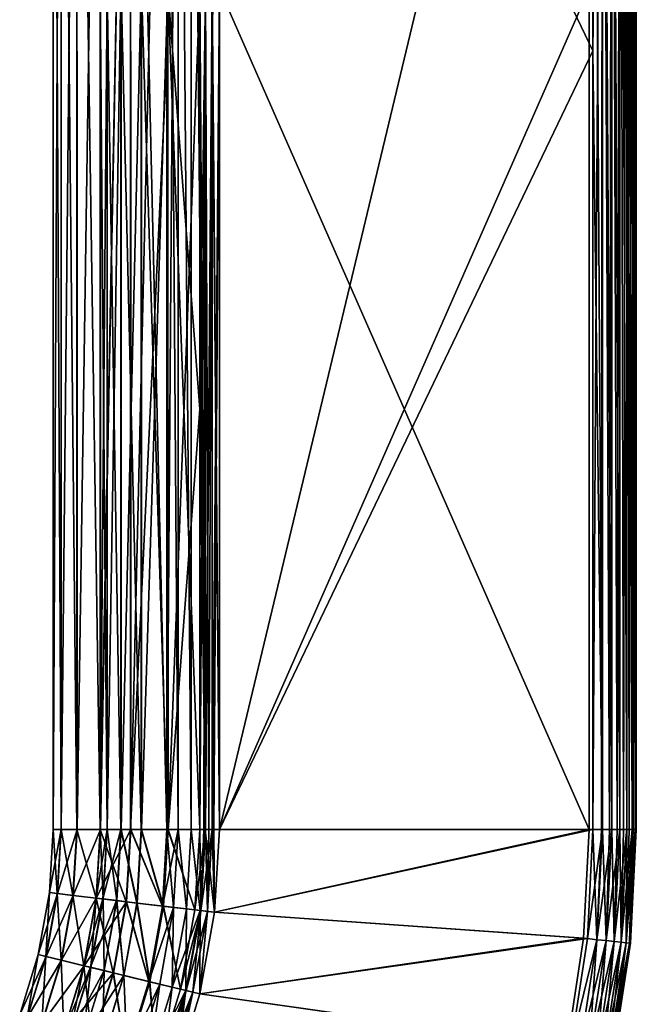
# Model space of a CAD drawing. Header units: metres. Extents: x -241 to 22, y -221 to 108.
# Tile 253 of 256: x -20 to 13, y -144 to -92. Entities that reach past the tile are written whole.
import ezdxf

# ---------------------------------------------------------------- set-up
doc = ezdxf.new("R2010")
doc.units = ezdxf.units.M
doc.layers.add('solid_DOMO_E_SIDE_LEVER_PUL_SW0001_01', color=7, linetype='CONTINUOUS')

msp = doc.modelspace()

# ---------------------------------------------------------------- linework, layer by layer
at = {"layer": 'solid_DOMO_E_SIDE_LEVER_PUL_SW0001_01'}
for points in [[(-17.949373, -134.591263, -1.445352), (-17.948507, -52, 1.457091), (-17.948437, -52, -1.457282)], [(-17.947533, -134.591263, 1.47131), (-17.948507, -52, 1.457091), (-17.949373, -134.591263, -1.445352)], [(-17.949373, -134.591263, -1.445352), (-17.948437, -52, -1.457282), (-17.526979, -134.591263, -4.331272)], [(-17.947533, -134.591263, 1.47131), (-17.525219, -52, 4.339949), (-17.948507, -52, 1.457091)], [(-17.526979, -134.591263, -4.331272), (-17.948437, -52, -1.457282), (-17.525005, -52, -4.340119)], [(-17.521496, -134.591263, 4.356703), (-17.525219, -52, 4.339949), (-17.947533, -134.591263, 1.47131)], [(-17.526979, -134.591263, -4.331272), (-17.525005, -52, -4.340119), (-16.689335, -134.591263, -7.12507)], [(-17.521496, -134.591263, 4.356703), (-16.687757, -52, 7.129907), (-17.525219, -52, 4.339949)], [(-16.689335, -134.591263, -7.12507), (-17.525005, -52, -4.340119), (-16.687408, -52, -7.130036)], [(-16.680326, -134.591263, 7.149436), (-16.687757, -52, 7.129907), (-17.521496, -134.591263, 4.356703)], [(-16.689335, -134.591263, -7.12507), (-16.687408, -52, -7.130036), (-15.454251, -134.591263, -9.767326)], [(-16.680326, -134.591263, 7.149436), (-15.45331, -52, 9.76963), (-16.687757, -52, 7.129907)], [(-15.454251, -134.591263, -9.767326), (-16.687408, -52, -7.130036), (-15.452832, -52, -9.769699)], [(-15.441907, -134.591263, 9.790135), (-15.45331, -52, 9.76963), (-16.680326, -134.591263, 7.149436)], [(-15.454251, -134.591263, -9.767326), (-15.452832, -52, -9.769699), (-13.847917, -52, -12.201917)], [(-15.454251, -134.591263, -9.767326), (-13.847917, -52, -12.201917), (-13.847996, -134.591309, -12.201854)], [(-15.441907, -134.591263, 9.790135), (-13.848308, -52, 12.202149), (-15.45331, -52, 9.76963)], [(-15.441907, -134.591263, 9.790135), (-13.832582, -134.591309, 12.222629), (-13.848308, -52, 12.202149)], [(-11.907576, -134.590561, 14.374902), (-11.907576, -52, 14.374902), (-13.848308, -52, 12.202149)], [(-13.832582, -134.591309, 12.222629), (-11.907576, -134.590561, 14.374902), (-13.848308, -52, 12.202149)], [(-13.847996, -134.591309, -12.201854), (-13.847917, -52, -12.201917), (-11.904026, -52, -14.377886)], [(-13.847996, -134.591309, -12.201854), (-11.904026, -52, -14.377886), (-11.907112, -93.29528, -14.374566)], [(-11.308458, -134.591354, 14.852405), (-11.307354, -52, 14.853088), (-11.907576, -52, 14.374902)], [(-11.308458, -134.591354, 14.852405), (-11.907576, -52, 14.374902), (-11.907576, -134.590561, 14.374902)], [(-11.30731, -52, -14.853077), (-11.907265, -134.590561, -14.375202), (-11.907112, -93.29528, -14.374566)], [(-11.308393, -134.5905, -14.852448), (-11.907265, -134.590561, -14.375202), (-11.30731, -52, -14.853077)], [(-11.907112, -93.29528, -14.374566), (-11.904026, -52, -14.377886), (-11.30731, -52, -14.853077)], [(-10.626465, -134.590424, 15.208073), (-11.307354, -52, 14.853088), (-11.308458, -134.591354, 14.852405)], [(-10.62711, -134.590424, -15.207812), (-11.308393, -134.5905, -14.852448), (-11.30731, -52, -14.853077)], [(-10.626465, -134.590424, 15.208073), (-10.626446, -52, 15.208024), (-11.307354, -52, 14.853088)], [(-10.62711, -134.590424, -15.207812), (-11.30731, -52, -14.853077), (-10.626245, -52, -15.208105)], [(-9.89044, -134.590347, -15.426353), (-10.62711, -134.590424, -15.207812), (-10.626245, -52, -15.208105)], [(-9.890469, -134.590347, 15.426347), (-10.626446, -52, 15.208024), (-10.626465, -134.590424, 15.208073)], [(-9.890469, -134.590347, 15.426347), (-9.890274, -52, 15.426354), (-10.626446, -52, 15.208024)], [(-9.89044, -134.590347, -15.426353), (-10.626245, -52, -15.208105), (-9.890168, -52, -15.426375)], [(-9.890469, -134.590347, 15.426347), (-9.1264, -134.590271, 15.5), (-9.890274, -52, 15.426354)], [(-9.89044, -134.590347, -15.426353), (-9.890168, -52, -15.426375), (-9.1264, -52, -15.5)], [(-9.89044, -134.590347, -15.426353), (-9.1264, -52, -15.5), (-9.1264, -134.590271, -15.5)], [(-9.1264, -134.590271, 15.5), (-9.1264, -52, 15.5), (-9.890274, -52, 15.426354)], [(-9.1264, -134.590271, 15.5), (10.7, -52, 15.5), (-9.1264, -52, 15.5)], [(10.699997, -93.295624, -15.5), (-9.1264, -52, -15.5), (10.7, -52, -15.5)], [(10.699997, -93.295624, -15.5), (-9.1264, -134.590271, -15.5), (-9.1264, -52, -15.5)], [(-9.1264, -134.590271, 15.5), (10.699997, -93.295624, 15.5), (10.7, -52, 15.5)], [(10.699997, -93.295624, -15.5), (10.7, -52, -15.5), (11.211546, -52, -15.442372)], [(10.699997, -93.295624, -15.5), (11.211546, -52, -15.442372), (10.700054, -134.591248, -15.5)], [(11.209281, -134.591248, 15.442907), (10.7, -52, 15.5), (10.699997, -93.295624, 15.5)], [(11.209281, -134.591248, 15.442907), (11.211546, -52, 15.442372), (10.7, -52, 15.5)], [(11.148705, -134.591248, -15.455807), (10.700054, -134.591248, -15.5), (11.211546, -52, -15.442372)], [(11.209318, -134.591248, -15.442899), (11.148705, -134.591248, -15.455807), (11.211546, -52, -15.442372)], [(11.696105, -134.591248, 15.273108), (11.211546, -52, 15.442372), (11.209281, -134.591248, 15.442907)], [(11.580168, -134.591248, -15.324924), (11.209318, -134.591248, -15.442899), (11.211546, -52, -15.442372)], [(11.580168, -134.591248, -15.324924), (11.211546, -52, -15.442372), (11.69768, -52, -15.272291)], [(11.696105, -134.591248, 15.273108), (11.69768, -52, 15.272291), (11.211546, -52, 15.442372)], [(11.696136, -134.591248, -15.273092), (11.580168, -134.591248, -15.324924), (11.69768, -52, -15.272291)], [(12.132874, -134.591248, 14.99913), (11.69768, -52, 15.272291), (11.696105, -134.591248, 15.273108)], [(11.97781, -134.591248, -15.112381), (11.696136, -134.591248, -15.273092), (11.69768, -52, -15.272291)], [(11.97781, -134.591248, -15.112381), (11.69768, -52, -15.272291), (12.133899, -52, -14.998216)], [(12.132874, -134.591248, 14.99913), (12.133899, -52, 14.998216), (11.69768, -52, 15.272291)], [(12.132896, -134.591248, -14.999113), (11.97781, -134.591248, -15.112381), (12.133899, -52, -14.998216)], [(12.497638, -134.591248, 14.634747), (12.133899, -52, 14.998216), (12.132874, -134.591248, 14.99913)], [(12.326345, -134.591248, -14.826345), (12.132896, -134.591248, -14.999113), (12.133899, -52, -14.998216)], [(12.326345, -134.591248, -14.826345), (12.133899, -52, -14.998216), (12.498216, -52, -14.633899)], [(12.497638, -134.591248, 14.634747), (12.498216, -52, 14.633899), (12.133899, -52, 14.998216)], [(12.497651, -134.591248, -14.63473), (12.326345, -134.591248, -14.826345), (12.498216, -52, -14.633899)], [(12.772066, -134.591248, 14.198269), (12.498216, -52, 14.633899), (12.497638, -134.591248, 14.634747)], [(12.612395, -134.591248, -14.477788), (12.497651, -134.591248, -14.63473), (12.498216, -52, -14.633899)], [(12.612395, -134.591248, -14.477788), (12.498216, -52, -14.633899), (12.772291, -52, -14.19768)], [(12.772066, -134.591248, 14.198269), (12.772291, -52, 14.19768), (12.498216, -52, 14.633899)], [(12.772073, -134.591248, -14.198255), (12.612395, -134.591248, -14.477788), (12.772291, -52, -14.19768)], [(12.772066, -134.591248, 14.198269), (12.942372, -134.591248, 13.711631), (12.772291, -52, 14.19768)], [(12.824944, -134.591248, -14.08012), (12.772073, -134.591248, -14.198255), (12.772291, -52, -14.19768)], [(12.824944, -134.591248, -14.08012), (12.772291, -52, -14.19768), (12.942372, -52, -13.711546)], [(12.942372, -134.591248, 13.711631), (12.942372, -52, 13.711546), (12.772291, -52, 14.19768)], [(12.942375, -134.591248, -13.711619), (12.824944, -134.591248, -14.08012), (12.942372, -52, -13.711546)], [(12.942375, -134.591248, -13.711619), (12.942372, -52, -13.711546), (13, -52, -13.2)], [(13, -134.591248, 13.2), (13, -52, 13.2), (12.942372, -52, 13.711546)], [(12.942372, -134.591248, 13.711631), (13, -134.591248, 13.2), (12.942372, -52, 13.711546)], [(12.95582, -134.591248, -13.648639), (12.942375, -134.591248, -13.711619), (13, -52, -13.2)], [(13, -134.591248, -13.2), (12.95582, -134.591248, -13.648639), (13, -52, -13.2)], [(13, -134.591248, 13.2), (13, -52, -13.2), (13, -52, 13.2)], [(13, -134.591248, 13.2), (13, -134.591248, -13.2), (13, -52, -13.2)], [(-15.455922, -134.591034, -1.26452), (-15.454553, -90, -1.282425), (-15.455586, -90, 1.269074)], [(-15.455922, -134.591034, -1.26452), (-15.086346, -134.591003, -3.789695), (-15.454553, -90, -1.282425)], [(-15.454296, -134.591034, 1.287549), (-15.455922, -134.591034, -1.26452), (-15.455586, -90, 1.269074)], [(-15.454296, -134.591034, 1.287549), (-15.455586, -90, 1.269074), (-15.085795, -90, 3.792925)], [(-15.086346, -134.591003, -3.789695), (-15.082719, -90, -3.805972), (-15.454553, -90, -1.282425)], [(-15.081504, -134.591003, 3.812239), (-15.454296, -134.591034, 1.287549), (-15.085795, -90, 3.792925)], [(-15.086346, -134.591003, -3.789695), (-14.353423, -134.590958, -6.234273), (-15.082719, -90, -3.805972)], [(-15.081504, -134.591003, 3.812239), (-15.085795, -90, 3.792925), (-14.353283, -90, 6.235355)], [(-14.353423, -134.590958, -6.234273), (-14.348223, -90, -6.247835), (-15.082719, -90, -3.805972)], [(-14.345475, -134.590958, 6.255861), (-15.081504, -134.591003, 3.812239), (-14.353283, -90, 6.235355)], [(-14.353423, -134.590958, -6.234273), (-13.272736, -134.590897, -8.546267), (-14.348223, -90, -6.247835)], [(-14.345475, -134.590958, 6.255861), (-14.353283, -90, 6.235355), (-13.273098, -90, 8.546263)], [(-13.272736, -134.590897, -8.546267), (-13.266095, -90, -8.557939), (-14.348223, -90, -6.247835)], [(-13.261864, -134.590897, 8.566447), (-14.345475, -134.590958, 6.255861), (-13.273098, -90, 8.546263)], [(-13.261864, -134.590897, 8.566447), (-13.273098, -90, 8.546263), (-11.868324, -90, 10.675837)], [(-13.272736, -134.590897, -8.546267), (-11.867257, -134.59082, -10.67651), (-13.266095, -90, -8.557939)], [(-11.867257, -134.59082, -10.67651), (-11.85941, -90, -10.686455), (-13.266095, -90, -8.557939)], [(-11.853712, -134.59082, 10.694861), (-13.261864, -134.590897, 8.566447), (-11.868324, -90, 10.675837)], [(-11.853712, -134.59082, 10.694861), (-11.868324, -90, 10.675837), (-10.169341, -90, 12.578088)], [(-11.867257, -134.59082, -10.67651), (-10.168832, -134.590454, -12.577796), (-11.85941, -90, -10.686455)], [(-10.169314, -112.295219, -12.578115), (-10.166968, -90, -12.579857), (-11.85941, -90, -10.686455)], [(-10.168832, -134.590454, -12.577796), (-10.169314, -112.295219, -12.578115), (-11.85941, -90, -10.686455)], [(-10.169341, -112.295219, 12.578088), (-11.853712, -134.59082, 10.694861), (-10.169341, -90, 12.578088)], [(-10.169341, -112.295219, 12.578088), (-10.169341, -90, 12.578088), (-9.862033, -90, 12.807188)], [(-10.169341, -112.295219, 12.578088), (-9.862033, -90, 12.807188), (-10.169341, -134.590454, 12.578088)], [(-9.944192, -134.590393, 12.757464), (-10.169341, -134.590454, 12.578088), (-9.862033, -90, 12.807188)], [(-9.862297, -134.590378, -12.807079), (-10.166968, -90, -12.579857), (-10.169314, -112.295219, -12.578115)], [(-9.862297, -134.590378, -12.807079), (-9.865858, -90, -12.804951), (-10.166968, -90, -12.579857)], [(-9.862349, -134.590393, 12.80705), (-9.944192, -134.590393, 12.757464), (-9.862033, -90, 12.807188)], [(-9.862297, -134.590378, -12.807079), (-9.508627, -90, -12.95039), (-9.865858, -90, -12.804951)], [(-9.688924, -134.590363, 12.890528), (-9.862349, -134.590393, 12.80705), (-9.862033, -90, 12.807188)], [(-9.862297, -134.590378, -12.807079), (-9.50639, -134.590347, -12.951072), (-9.508627, -90, -12.95039)], [(-9.688924, -134.590363, 12.890528), (-9.862033, -90, 12.807188), (-9.506561, -90, 12.950991)], [(-9.506417, -134.590317, 12.951064), (-9.688924, -134.590363, 12.890528), (-9.506561, -90, 12.950991)], [(-9.508627, -90, -12.95039), (-9.1264, -134.590271, -13), (-9.1264, -90, -13)], [(-9.50639, -134.590347, -12.951072), (-9.1264, -134.590271, -13), (-9.508627, -90, -12.95039)], [(-9.506417, -134.590317, 12.951064), (-9.506561, -90, 12.950991), (-9.1264, -90, 13)], [(-9.41293, -134.590317, 12.97238), (-9.506417, -134.590317, 12.951064), (-9.1264, -90, 13)], [(-9.1264, -134.590271, 13), (-9.41293, -134.590317, 12.97238), (-9.1264, -90, 13)], [(10.5, -90, -13), (-9.1264, -90, -13), (-9.1264, -134.590271, -13)], [(10.5, -134.591415, -13), (10.5, -90, -13), (-9.1264, -134.590271, -13)], [(10.5, -134.591415, 13), (-9.1264, -90, 13), (10.5, -90, 13)], [(10.5, -134.591415, 13), (-9.1264, -134.590271, 13), (-9.1264, -90, 13)], [(10.5, -90, 13), (10.5, -90, -13), (10.5, -134.591415, -13)], [(10.5, -134.591263), (10.5, -90, 13), (10.5, -134.591415, -13)], [(10.5, -134.591263), (10.5, -134.591415, 13), (10.5, -90, 13)], [(-13.847996, -134.591309, -12.201854), (-11.907112, -93.29528, -14.374566), (-11.907265, -134.590561, -14.375202)], [(-9.1264, -134.590271, 15.5), (10.700056, -134.591248, 15.5), (10.699997, -93.295624, 15.5)], [(10.699997, -93.295624, -15.5), (10.700054, -134.591248, -15.5), (-9.1264, -134.590271, -15.5)], [(11.209281, -134.591248, 15.442907), (10.699997, -93.295624, 15.5), (10.700056, -134.591248, 15.5)], [(-10.169341, -112.295219, 12.578088), (-10.169341, -134.590454, 12.578088), (-11.853712, -134.59082, 10.694861)], [(-10.169314, -112.295219, -12.578115), (-10.168832, -134.590454, -12.577796), (-9.862297, -134.590378, -12.807079)], [(-18.148636, -137.928772, -1.445353), (-17.949373, -134.591263, -1.445352), (-17.729242, -137.979019, -4.331274)], [(-17.947533, -134.591263, 1.47131), (-17.949373, -134.591263, -1.445352), (-18.148636, -137.928772, -1.445353)], [(-18.146809, -137.928986, 1.471315), (-17.947533, -134.591263, 1.47131), (-18.148636, -137.928772, -1.445353)], [(-17.521496, -134.591263, 4.356703), (-17.947533, -134.591263, 1.47131), (-18.146809, -137.928986, 1.471315)], [(-17.723799, -137.979675, 4.356701), (-17.521496, -134.591263, 4.356703), (-18.146809, -137.928986, 1.471315)], [(-17.949373, -134.591263, -1.445352), (-17.526979, -134.591263, -4.331272), (-17.729242, -137.979019, -4.331274)], [(-17.729242, -137.979019, -4.331274), (-17.526979, -134.591263, -4.331272), (-16.897547, -138.07869, -7.125071)], [(-16.680326, -134.591263, 7.149436), (-17.521496, -134.591263, 4.356703), (-17.723799, -137.979675, 4.356701)], [(-16.888601, -138.079758, 7.149439), (-16.680326, -134.591263, 7.149436), (-17.723799, -137.979675, 4.356701)], [(-17.526979, -134.591263, -4.331272), (-16.689335, -134.591263, -7.12507), (-16.897547, -138.07869, -7.125071)], [(-16.897547, -138.07869, -7.125071), (-16.689335, -134.591263, -7.12507), (-15.671237, -138.225647, -9.767328)], [(-15.441907, -134.591263, 9.790135), (-16.680326, -134.591263, 7.149436), (-16.888601, -138.079758, 7.149439)], [(-15.658981, -138.227112, 9.790135), (-15.441907, -134.591263, 9.790135), (-16.888601, -138.079758, 7.149439)], [(-16.689335, -134.591263, -7.12507), (-15.454251, -134.591263, -9.767326), (-15.671237, -138.225647, -9.767328)], [(-15.673459, -138.225159, -1.264563), (-15.086346, -134.591003, -3.789695), (-15.455922, -134.591034, -1.26452)], [(-15.673459, -138.225159, -1.264563), (-15.30644, -138.269119, -3.789812), (-15.086346, -134.591003, -3.789695)], [(-15.671884, -138.225357, 1.287596), (-15.673459, -138.225159, -1.264563), (-15.455922, -134.591034, -1.26452)], [(-15.671884, -138.225357, 1.287596), (-15.455922, -134.591034, -1.26452), (-15.454296, -134.591034, 1.287549)], [(-15.301748, -138.269684, 3.812383), (-15.671884, -138.225357, 1.287596), (-15.454296, -134.591034, 1.287549)], [(-15.671237, -138.225647, -9.767328), (-15.454251, -134.591263, -9.767326), (-14.0764, -138.416794, -12.201853)], [(-15.658981, -138.227112, 9.790135), (-13.832582, -134.591309, 12.222629), (-15.441907, -134.591263, 9.790135)], [(-15.658981, -138.227112, 9.790135), (-14.061093, -138.418625, 12.22263), (-13.832582, -134.591309, 12.222629)], [(-15.301748, -138.269684, 3.812383), (-15.454296, -134.591034, 1.287549), (-15.081504, -134.591003, 3.812239)], [(-15.454251, -134.591263, -9.767326), (-13.847996, -134.591309, -12.201854), (-14.0764, -138.416794, -12.201853)], [(-15.30644, -138.269119, -3.789812), (-14.353423, -134.590958, -6.234273), (-15.086346, -134.591003, -3.789695)], [(-15.30644, -138.269119, -3.789812), (-14.578634, -138.356293, -6.234442), (-14.353423, -134.590958, -6.234273)], [(-14.570925, -138.357224, 6.2561), (-15.301748, -138.269684, 3.812383), (-15.081504, -134.591003, 3.812239)], [(-14.570925, -138.357224, 6.2561), (-15.081504, -134.591003, 3.812239), (-14.345475, -134.590958, 6.255861)], [(-14.578634, -138.356293, -6.234442), (-13.50552, -138.484833, -8.546458), (-14.353423, -134.590958, -6.234273)], [(-13.494957, -138.486099, 8.566772), (-14.570925, -138.357224, 6.2561), (-14.345475, -134.590958, 6.255861)], [(-13.50552, -138.484833, -8.546458), (-13.272736, -134.590897, -8.546267), (-14.353423, -134.590958, -6.234273)], [(-13.494957, -138.486099, 8.566772), (-14.345475, -134.590958, 6.255861), (-13.261864, -134.590897, 8.566447)], [(-14.0764, -138.416794, -12.201853), (-13.847996, -134.591309, -12.201854), (-12.149108, -138.64621, -14.374578)], [(-13.832582, -134.591309, 12.222629), (-14.061093, -138.418625, 12.22263), (-12.149577, -138.646118, 14.374901)], [(-13.847996, -134.591309, -12.201854), (-11.907265, -134.590561, -14.375202), (-12.149108, -138.64621, -14.374578)], [(-13.832582, -134.591309, 12.222629), (-12.149577, -138.646118, 14.374901), (-11.907576, -134.590561, 14.374902)], [(-13.50552, -138.484833, -8.546458), (-12.109921, -138.651993, -10.676688), (-13.272736, -134.590897, -8.546267)], [(-13.494957, -138.486099, 8.566772), (-13.261864, -134.590897, 8.566447), (-12.096729, -138.653564, 10.695251)], [(-12.109921, -138.651993, -10.676688), (-11.867257, -134.59082, -10.67651), (-13.272736, -134.590897, -8.546267)], [(-12.096729, -138.653564, 10.695251), (-13.261864, -134.590897, 8.566447), (-11.853712, -134.59082, 10.694861)], [(-11.308458, -134.591354, 14.852405), (-11.907576, -134.590561, 14.374902), (-12.149577, -138.646118, 14.374901)], [(-11.554905, -138.718994, 14.852406), (-11.308458, -134.591354, 14.852405), (-12.149577, -138.646118, 14.374901)], [(-11.554749, -138.718231, -14.852448), (-12.149108, -138.64621, -14.374578), (-11.907265, -134.590561, -14.375202)], [(-12.109921, -138.651993, -10.676688), (-10.423907, -138.852844, -12.577988), (-11.867257, -134.59082, -10.67651)], [(-12.096729, -138.653564, 10.695251), (-11.853712, -134.59082, 10.694861), (-10.423936, -138.852615, 12.577931)], [(-11.554749, -138.718231, -14.852448), (-11.907265, -134.590561, -14.375202), (-11.308393, -134.5905, -14.852448)], [(-10.423907, -138.852844, -12.577988), (-10.168832, -134.590454, -12.577796), (-11.867257, -134.59082, -10.67651)], [(-10.423936, -138.852615, 12.577931), (-11.853712, -134.59082, 10.694861), (-10.169341, -134.590454, 12.578088)], [(-10.877653, -138.799301, 15.208075), (-11.308458, -134.591354, 14.852405), (-11.554905, -138.718994, 14.852406)], [(-10.878293, -138.799225, -15.207813), (-11.554749, -138.718231, -14.852448), (-11.308393, -134.5905, -14.852448)], [(-10.877653, -138.799301, 15.208075), (-10.626465, -134.590424, 15.208073), (-11.308458, -134.591354, 14.852405)], [(-10.878293, -138.799225, -15.207813), (-11.308393, -134.5905, -14.852448), (-10.62711, -134.590424, -15.207812)], [(-10.878293, -138.799225, -15.207813), (-10.62711, -134.590424, -15.207812), (-10.146851, -138.88681, -15.426353)], [(-10.146875, -138.88681, 15.426348), (-10.626465, -134.590424, 15.208073), (-10.877653, -138.799301, 15.208075)], [(-10.146851, -138.88681, -15.426353), (-10.62711, -134.590424, -15.207812), (-9.89044, -134.590347, -15.426353)], [(-10.146875, -138.88681, 15.426348), (-9.890469, -134.590347, 15.426347), (-10.626465, -134.590424, 15.208073)], [(-10.423936, -138.852615, 12.577931), (-10.169341, -134.590454, 12.578088), (-10.119051, -138.890167, 12.807043)], [(-10.423907, -138.852844, -12.577988), (-9.862297, -134.590378, -12.807079), (-10.168832, -134.590454, -12.577796)], [(-10.423907, -138.852844, -12.577988), (-10.118999, -138.890167, -12.807072), (-9.862297, -134.590378, -12.807079)], [(-10.119051, -138.890167, 12.807043), (-10.169341, -134.590454, 12.578088), (-9.944192, -134.590393, 12.757464)], [(-10.146875, -138.88681, 15.426348), (-9.38725, -138.96846, 15.5), (-9.890469, -134.590347, 15.426347)], [(-10.146851, -138.88681, -15.426353), (-9.89044, -134.590347, -15.426353), (-9.387272, -138.968628, -15.5)], [(-10.119051, -138.890167, 12.807043), (-9.944192, -134.590393, 12.757464), (-9.862349, -134.590393, 12.80705)], [(-10.119051, -138.890167, 12.807043), (-9.862349, -134.590393, 12.80705), (-9.765604, -138.932465, 12.951101)], [(-10.118999, -138.890167, -12.807072), (-9.50639, -134.590347, -12.951072), (-9.862297, -134.590378, -12.807079)], [(-9.765578, -138.932495, -12.951108), (-9.50639, -134.590347, -12.951072), (-10.118999, -138.890167, -12.807072)], [(-9.890469, -134.590347, 15.426347), (-9.38725, -138.96846, 15.5), (-9.1264, -134.590271, 15.5)], [(-9.89044, -134.590347, -15.426353), (-9.1264, -134.590271, -15.5), (-9.387272, -138.968628, -15.5)], [(-9.765604, -138.932465, 12.951101), (-9.862349, -134.590393, 12.80705), (-9.688924, -134.590363, 12.890528)], [(-9.765604, -138.932465, 12.951101), (-9.688924, -134.590363, 12.890528), (-9.506417, -134.590317, 12.951064)], [(-9.765604, -138.932465, 12.951101), (-9.506417, -134.590317, 12.951064), (-9.386864, -138.968674, 13)], [(-9.765578, -138.932495, -12.951108), (-9.386842, -138.968506, -13), (-9.50639, -134.590347, -12.951072)], [(-9.386864, -138.968674, 13), (-9.506417, -134.590317, 12.951064), (-9.41293, -134.590317, 12.97238)], [(-9.50639, -134.590347, -12.951072), (-9.386842, -138.968506, -13), (-9.1264, -134.590271, -13)], [(-9.386864, -138.968674, 13), (-9.41293, -134.590317, 12.97238), (-9.1264, -134.590271, 13)], [(10.700054, -134.591248, -15.5), (-9.387272, -138.968628, -15.5), (-9.1264, -134.590271, -15.5)], [(10.700054, -134.591248, -15.5), (10.404922, -140.367538, -15.5), (-9.387272, -138.968628, -15.5)], [(-9.1264, -134.590271, 15.5), (-9.38725, -138.96846, 15.5), (10.700056, -134.591248, 15.5)], [(-9.38725, -138.96846, 15.5), (10.404886, -140.367889, 15.5), (10.700056, -134.591248, 15.5)], [(-9.386864, -138.968674, 13), (-9.1264, -134.590271, 13), (10.5, -134.591415, 13)], [(-9.386864, -138.968674, 13), (10.5, -134.591415, 13), (10.204963, -140.35672, 13)], [(10.5, -134.591415, -13), (-9.1264, -134.590271, -13), (-9.386842, -138.968506, -13)], [(10.204963, -140.35672, -13), (10.5, -134.591415, -13), (-9.386842, -138.968506, -13)], [(10.204963, -140.35672, -13), (10.5, -134.591415, 13), (10.5, -134.591263)], [(10.5, -134.591263), (10.5, -134.591415, -13), (10.204963, -140.35672, -13)], [(10.5, -134.591415, 13), (10.204963, -140.35672, -13), (10.204963, -140.35672, 13)], [(11.209281, -134.591248, 15.442907), (10.700056, -134.591248, 15.5), (10.404886, -140.367889, 15.5)], [(10.910583, -140.429367, 15.442833), (11.209281, -134.591248, 15.442907), (10.404886, -140.367889, 15.5)], [(10.910625, -140.429367, -15.442823), (10.404922, -140.367538, -15.5), (10.700054, -134.591248, -15.5)], [(10.910625, -140.429367, -15.442823), (10.700054, -134.591248, -15.5), (11.148705, -134.591248, -15.455807)], [(11.696105, -134.591248, 15.273108), (11.209281, -134.591248, 15.442907), (10.910583, -140.429367, 15.442833)], [(11.394864, -140.47905, 15.273046), (11.696105, -134.591248, 15.273108), (10.910583, -140.429367, 15.442833)], [(10.910625, -140.429367, -15.442823), (11.148705, -134.591248, -15.455807), (11.209318, -134.591248, -15.442899)], [(11.394897, -140.47905, -15.273031), (10.910625, -140.429367, -15.442823), (11.209318, -134.591248, -15.442899)], [(11.394897, -140.47905, -15.273031), (11.209318, -134.591248, -15.442899), (11.580168, -134.591248, -15.324924)], [(12.132874, -134.591248, 14.99913), (11.696105, -134.591248, 15.273108), (11.394864, -140.47905, 15.273046)], [(11.829355, -140.523621, 14.999084), (12.132874, -134.591248, 14.99913), (11.394864, -140.47905, 15.273046)], [(11.394897, -140.47905, -15.273031), (11.580168, -134.591248, -15.324924), (11.696136, -134.591248, -15.273092)], [(11.394897, -140.47905, -15.273031), (11.696136, -134.591248, -15.273092), (11.829378, -140.523621, -14.999067)], [(11.829378, -140.523621, -14.999067), (11.696136, -134.591248, -15.273092), (11.97781, -134.591248, -15.112381)], [(12.497638, -134.591248, 14.634747), (12.132874, -134.591248, 14.99913), (11.829355, -140.523621, 14.999084)], [(12.192223, -140.560837, 14.634714), (12.497638, -134.591248, 14.634747), (11.829355, -140.523621, 14.999084)], [(11.829378, -140.523621, -14.999067), (11.97781, -134.591248, -15.112381), (12.132896, -134.591248, -14.999113)], [(11.829378, -140.523621, -14.999067), (12.132896, -134.591248, -14.999113), (12.192233, -140.560867, -14.634698)], [(12.192233, -140.560867, -14.634698), (12.132896, -134.591248, -14.999113), (12.326345, -134.591248, -14.826345)], [(12.772066, -134.591248, 14.198269), (12.497638, -134.591248, 14.634747), (12.192223, -140.560837, 14.634714)], [(12.465232, -140.588852, 14.198245), (12.772066, -134.591248, 14.198269), (12.192223, -140.560837, 14.634714)], [(12.192233, -140.560867, -14.634698), (12.326345, -134.591248, -14.826345), (12.497651, -134.591248, -14.63473)], [(12.192233, -140.560867, -14.634698), (12.497651, -134.591248, -14.63473), (12.465235, -140.588882, -14.198232)], [(12.465232, -140.588852, 14.198245), (12.634665, -140.606232, 13.711609), (12.942372, -134.591248, 13.711631)], [(12.465232, -140.588852, 14.198245), (12.942372, -134.591248, 13.711631), (12.772066, -134.591248, 14.198269)], [(12.465235, -140.588882, -14.198232), (12.497651, -134.591248, -14.63473), (12.612395, -134.591248, -14.477788)], [(12.465235, -140.588882, -14.198232), (12.612395, -134.591248, -14.477788), (12.772073, -134.591248, -14.198255)], [(12.465235, -140.588882, -14.198232), (12.772073, -134.591248, -14.198255), (12.634664, -140.606262, -13.711602)], [(12.634664, -140.606262, -13.711602), (12.772073, -134.591248, -14.198255), (12.824944, -134.591248, -14.08012)], [(12.634664, -140.606262, -13.711602), (12.824944, -134.591248, -14.08012), (12.942375, -134.591248, -13.711619)], [(12.634664, -140.606262, -13.711602), (12.942375, -134.591248, -13.711619), (12.69192, -140.612106, -13.2)], [(12.634665, -140.606232, 13.711609), (12.69192, -140.612106, 13.2), (13, -134.591248, 13.2)], [(12.942372, -134.591248, 13.711631), (12.634665, -140.606232, 13.711609), (13, -134.591248, 13.2)], [(12.69192, -140.612106, -13.2), (12.942375, -134.591248, -13.711619), (12.95582, -134.591248, -13.648639)], [(12.69192, -140.612106, -13.2), (12.95582, -134.591248, -13.648639), (13, -134.591248, -13.2)], [(12.69192, -140.612106, 13.2), (13, -134.591248, -13.2), (13, -134.591248, 13.2)], [(12.69192, -140.612106, -13.2), (13, -134.591248, -13.2), (12.69192, -140.612106, 13.2)], [(-18.743582, -141.218857, -1.445353), (-18.148636, -137.928772, -1.445353), (-18.333147, -141.318665, -4.331274)], [(-18.146809, -137.928986, 1.471315), (-18.148636, -137.928772, -1.445353), (-18.743582, -141.218857, -1.445353)], [(-18.741793, -141.219299, 1.471315), (-18.146809, -137.928986, 1.471315), (-18.743582, -141.218857, -1.445353)], [(-17.723799, -137.979675, 4.356701), (-18.146809, -137.928986, 1.471315), (-18.741793, -141.219299, 1.471315)], [(-18.32782, -141.319962, 4.356701), (-17.723799, -137.979675, 4.356701), (-18.741793, -141.219299, 1.471315)], [(-18.148636, -137.928772, -1.445353), (-17.729242, -137.979019, -4.331274), (-18.333147, -141.318665, -4.331274)], [(-18.333147, -141.318665, -4.331274), (-17.729242, -137.979019, -4.331274), (-17.519218, -141.516571, -7.125071)], [(-16.888601, -138.079758, 7.149439), (-17.723799, -137.979675, 4.356701), (-18.32782, -141.319962, 4.356701)], [(-17.510464, -141.518707, 7.149439), (-16.888601, -138.079758, 7.149439), (-18.32782, -141.319962, 4.356701)], [(-17.729242, -137.979019, -4.331274), (-16.897547, -138.07869, -7.125071), (-17.519218, -141.516571, -7.125071)], [(-17.519218, -141.516571, -7.125071), (-16.897547, -138.07869, -7.125071), (-16.319103, -141.808395, -9.767328)], [(-15.658981, -138.227112, 9.790135), (-16.888601, -138.079758, 7.149439), (-17.510464, -141.518707, 7.149439)], [(-16.30711, -141.81131, 9.790135), (-15.658981, -138.227112, 9.790135), (-17.510464, -141.518707, 7.149439)], [(-16.897547, -138.07869, -7.125071), (-15.671237, -138.225647, -9.767328), (-16.319103, -141.808395, -9.767328)], [(-15.673459, -138.225159, -1.264563), (-16.32126, -141.807663, -1.264563), (-15.30644, -138.269119, -3.789812)], [(-16.319719, -141.808044, 1.287596), (-16.32126, -141.807663, -1.264563), (-15.673459, -138.225159, -1.264563)], [(-16.32126, -141.807663, -1.264563), (-15.962079, -141.894989, -3.789812), (-15.30644, -138.269119, -3.789812)], [(-15.671884, -138.225357, 1.287596), (-16.319719, -141.808044, 1.287596), (-15.673459, -138.225159, -1.264563)], [(-15.957487, -141.896103, 3.812383), (-16.319719, -141.808044, 1.287596), (-15.671884, -138.225357, 1.287596)], [(-16.319103, -141.808395, -9.767328), (-15.671237, -138.225647, -9.767328), (-14.758338, -142.187943, -12.201853)], [(-16.30711, -141.81131, 9.790135), (-14.061093, -138.418625, 12.22263), (-15.658981, -138.227112, 9.790135)], [(-15.30644, -138.269119, -3.789812), (-15.962079, -141.894989, -3.789812), (-14.578634, -138.356293, -6.234442)], [(-15.301748, -138.269684, 3.812383), (-15.957487, -141.896103, 3.812383), (-15.671884, -138.225357, 1.287596)], [(-15.242271, -142.069977, 6.2561), (-15.957487, -141.896103, 3.812383), (-15.301748, -138.269684, 3.812383)], [(-15.671237, -138.225647, -9.767328), (-14.0764, -138.416794, -12.201853), (-14.758338, -142.187943, -12.201853)], [(-14.570925, -138.357224, 6.2561), (-15.242271, -142.069977, 6.2561), (-15.301748, -138.269684, 3.812383)], [(-16.30711, -141.81131, 9.790135), (-14.743358, -142.191574, 12.22263), (-14.061093, -138.418625, 12.22263)], [(-15.962079, -141.894989, -3.789812), (-15.249816, -142.068146, -6.234442), (-14.578634, -138.356293, -6.234442)], [(-14.578634, -138.356293, -6.234442), (-15.249816, -142.068146, -6.234442), (-14.199618, -142.323441, -8.546458)], [(-14.189281, -142.325958, 8.566772), (-15.242271, -142.069977, 6.2561), (-14.570925, -138.357224, 6.2561)], [(-14.758338, -142.187943, -12.201853), (-14.0764, -138.416794, -12.201853), (-12.872166, -142.645645, -14.374592)], [(-14.061093, -138.418625, 12.22263), (-14.743358, -142.191574, 12.22263), (-12.872624, -142.645462, 14.374903)], [(-14.578634, -138.356293, -6.234442), (-14.199618, -142.323441, -8.546458), (-13.50552, -138.484833, -8.546458)], [(-13.494957, -138.486099, 8.566772), (-14.189281, -142.325958, 8.566772), (-14.570925, -138.357224, 6.2561)], [(-13.50552, -138.484833, -8.546458), (-14.199618, -142.323441, -8.546458), (-12.833825, -142.655472, -10.676688)], [(-13.494957, -138.486099, 8.566772), (-12.820914, -142.658615, 10.695251), (-14.189281, -142.325958, 8.566772)], [(-14.0764, -138.416794, -12.201853), (-12.149108, -138.64621, -14.374578), (-12.872166, -142.645645, -14.374592)], [(-14.061093, -138.418625, 12.22263), (-12.872624, -142.645462, 14.374903), (-12.149577, -138.646118, 14.374901)], [(-13.50552, -138.484833, -8.546458), (-12.833825, -142.655472, -10.676688), (-12.109921, -138.651993, -10.676688)], [(-13.494957, -138.486099, 8.566772), (-12.096729, -138.653564, 10.695251), (-12.820914, -142.658615, 10.695251)], [(-11.554905, -138.718994, 14.852406), (-12.149577, -138.646118, 14.374901), (-12.872624, -142.645462, 14.374903)], [(-12.29071, -142.78801, 14.852406), (-11.554905, -138.718994, 14.852406), (-12.872624, -142.645462, 14.374903)], [(-11.554749, -138.718231, -14.852448), (-12.872166, -142.645645, -14.374592), (-12.149108, -138.64621, -14.374578)], [(-11.554749, -138.718231, -14.852448), (-12.290481, -142.787338, -14.852448), (-12.872166, -142.645645, -14.374592)], [(-12.109921, -138.651993, -10.676688), (-12.833825, -142.655472, -10.676688), (-11.18383, -143.056122, -12.577849)], [(-12.820914, -142.658615, 10.695251), (-12.096729, -138.653564, 10.695251), (-11.183832, -143.055862, 12.577788)], [(-11.627843, -142.948395, 15.208075), (-11.554905, -138.718994, 14.852406), (-12.29071, -142.78801, 14.852406)], [(-11.628469, -142.948242, -15.207813), (-12.290481, -142.787338, -14.852448), (-11.554749, -138.718231, -14.852448)], [(-12.109921, -138.651993, -10.676688), (-11.18383, -143.056122, -12.577849), (-10.423907, -138.852844, -12.577988)], [(-12.096729, -138.653564, 10.695251), (-10.423936, -138.852615, 12.577931), (-11.183832, -143.055862, 12.577788)], [(-11.628469, -142.948242, -15.207813), (-11.554749, -138.718231, -14.852448), (-10.878293, -138.799225, -15.207813)], [(-11.628469, -142.948242, -15.207813), (-10.878293, -138.799225, -15.207813), (-10.912644, -143.122238, -15.426353)], [(-11.627843, -142.948395, 15.208075), (-10.877653, -138.799301, 15.208075), (-11.554905, -138.718994, 14.852406)], [(-10.146875, -138.88681, 15.426348), (-10.877653, -138.799301, 15.208075), (-11.627843, -142.948395, 15.208075)], [(-11.183832, -143.055862, 12.577788), (-10.423936, -138.852615, 12.577931), (-10.119051, -138.890167, 12.807043)], [(-10.423907, -138.852844, -12.577988), (-11.18383, -143.056122, -12.577849), (-10.118999, -138.890167, -12.807072)], [(-10.878293, -138.799225, -15.207813), (-10.146851, -138.88681, -15.426353), (-10.912644, -143.122238, -15.426353)], [(-10.912669, -143.122223, 15.426348), (-10.146875, -138.88681, 15.426348), (-11.627843, -142.948395, 15.208075)], [(-11.183832, -143.055862, 12.577788), (-10.119051, -138.890167, 12.807043), (-10.885442, -143.128876, 12.806901)], [(-11.18383, -143.056122, -12.577849), (-10.885389, -143.128876, -12.80693), (-10.118999, -138.890167, -12.807072)], [(-10.912669, -143.122223, 15.426348), (-10.168746, -143.296295, 15.5), (-10.146875, -138.88681, 15.426348)], [(-10.912644, -143.122238, -15.426353), (-10.146851, -138.88681, -15.426353), (-10.168824, -143.296616, -15.5)], [(-10.885442, -143.128876, 12.806901), (-10.119051, -138.890167, 12.807043), (-10.53954, -143.212936, 12.950958)], [(-9.765578, -138.932495, -12.951108), (-10.118999, -138.890167, -12.807072), (-10.885389, -143.128876, -12.80693)], [(-9.765578, -138.932495, -12.951108), (-10.885389, -143.128876, -12.80693), (-10.539515, -143.212952, -12.950965)], [(-10.119051, -138.890167, 12.807043), (-9.765604, -138.932465, 12.951101), (-10.53954, -143.212936, 12.950958)], [(-10.53954, -143.212936, 12.950958), (-9.765604, -138.932465, 12.951101), (-10.168457, -143.296707, 13)], [(-9.765578, -138.932495, -12.951108), (-10.539515, -143.212952, -12.950965), (-10.16838, -143.296387, -13)], [(-10.146851, -138.88681, -15.426353), (-9.387272, -138.968628, -15.5), (-10.168824, -143.296616, -15.5)], [(10.404922, -140.367538, -15.5), (-10.168824, -143.296616, -15.5), (-9.387272, -138.968628, -15.5)], [(-10.146875, -138.88681, 15.426348), (-10.168746, -143.296295, 15.5), (-9.38725, -138.96846, 15.5)], [(-9.38725, -138.96846, 15.5), (-10.168746, -143.296295, 15.5), (10.404886, -140.367889, 15.5)], [(-9.765604, -138.932465, 12.951101), (-9.386864, -138.968674, 13), (-10.168457, -143.296707, 13)], [(-10.168457, -143.296707, 13), (-9.386864, -138.968674, 13), (10.204963, -140.35672, 13)], [(-9.765578, -138.932495, -12.951108), (-10.16838, -143.296387, -13), (-9.386842, -138.968506, -13)], [(10.204963, -140.35672, -13), (-9.386842, -138.968506, -13), (-10.16838, -143.296387, -13)], [(10.404922, -140.367538, -15.5), (9.520182, -146.097595, -15.5), (-10.168824, -143.296616, -15.5)], [(-10.168746, -143.296295, 15.5), (9.520039, -146.098297, 15.5), (10.404886, -140.367889, 15.5)], [(-10.168457, -143.296707, 13), (10.204963, -140.35672, 13), (9.323147, -146.062271, 13)], [(9.323147, -146.062271, -13), (10.204963, -140.35672, -13), (-10.16838, -143.296387, -13)], [(10.204963, -140.35672, 13), (10.204963, -140.35672, -13), (9.323147, -146.062271, -13)], [(10.204963, -140.35672, 13), (9.323147, -146.062271, -13), (9.323147, -146.062271, 13)], [(10.910583, -140.429367, 15.442833), (10.404886, -140.367889, 15.5), (9.520039, -146.098297, 15.5)], [(10.017693, -146.206528, 15.442813), (10.910583, -140.429367, 15.442833), (9.520039, -146.098297, 15.5)], [(10.910625, -140.429367, -15.442823), (9.520182, -146.097595, -15.5), (10.404922, -140.367538, -15.5)], [(10.910625, -140.429367, -15.442823), (10.017734, -146.206528, -15.442803), (9.520182, -146.097595, -15.5)], [(11.394864, -140.47905, 15.273046), (10.910583, -140.429367, 15.442833), (10.017693, -146.206528, 15.442813)], [(10.494408, -146.305374, -15.27301), (10.017734, -146.206528, -15.442803), (10.910625, -140.429367, -15.442823)], [(11.394897, -140.47905, -15.273031), (10.494408, -146.305374, -15.27301), (10.910625, -140.429367, -15.442823)], [(10.494376, -146.305359, 15.273026), (11.394864, -140.47905, 15.273046), (10.017693, -146.206528, 15.442813)], [(11.829355, -140.523621, 14.999084), (11.394864, -140.47905, 15.273046), (10.494376, -146.305359, 15.273026)], [(10.92205, -146.394043, 14.999064), (11.829355, -140.523621, 14.999084), (10.494376, -146.305359, 15.273026)], [(11.394897, -140.47905, -15.273031), (10.922072, -146.394043, -14.999046), (10.494408, -146.305374, -15.27301)], [(12.192223, -140.560837, 14.634714), (11.829355, -140.523621, 14.999084), (10.92205, -146.394043, 14.999064)], [(11.279224, -146.468109, 14.634694), (12.192223, -140.560837, 14.634714), (10.92205, -146.394043, 14.999064)], [(11.394897, -140.47905, -15.273031), (11.829378, -140.523621, -14.999067), (10.922072, -146.394043, -14.999046)], [(10.922072, -146.394043, -14.999046), (11.829378, -140.523621, -14.999067), (11.279227, -146.468155, -14.634677)], [(12.465232, -140.588852, 14.198245), (12.192223, -140.560837, 14.634714), (11.279224, -146.468109, 14.634694)], [(11.54795, -146.523819, 14.198225), (12.465232, -140.588852, 14.198245), (11.279224, -146.468109, 14.634694)], [(11.829378, -140.523621, -14.999067), (12.192233, -140.560867, -14.634698), (11.279227, -146.468155, -14.634677)], [(11.279227, -146.468155, -14.634677), (12.192233, -140.560867, -14.634698), (11.547941, -146.523895, -14.198212)], [(12.192233, -140.560867, -14.634698), (12.465235, -140.588882, -14.198232), (11.547941, -146.523895, -14.198212)], [(11.547941, -146.523895, -14.198212), (12.465235, -140.588882, -14.198232), (11.714715, -146.558456, -13.711582)], [(11.54795, -146.523819, 14.198225), (12.634665, -140.606232, 13.711609), (12.465232, -140.588852, 14.198245)], [(11.54795, -146.523819, 14.198225), (11.714725, -146.558411, 13.711589), (12.634665, -140.606232, 13.711609)], [(12.465235, -140.588882, -14.198232), (12.634664, -140.606262, -13.711602), (11.714715, -146.558456, -13.711582)], [(11.714715, -146.558456, -13.711582), (12.634664, -140.606262, -13.711602), (11.771096, -146.570099, -13.2)], [(12.634665, -140.606232, 13.711609), (11.714725, -146.558411, 13.711589), (12.69192, -140.612106, 13.2)], [(11.714725, -146.558411, 13.711589), (11.771096, -146.570099, 13.2), (12.69192, -140.612106, 13.2)], [(12.634664, -140.606262, -13.711602), (12.69192, -140.612106, -13.2), (11.771096, -146.570099, -13.2)], [(12.69192, -140.612106, -13.2), (12.69192, -140.612106, 13.2), (11.771096, -146.570099, 13.2)], [(11.771096, -146.570099, -13.2), (12.69192, -140.612106, -13.2), (11.771096, -146.570099, 13.2)], [(-19.725761, -144.414795, -1.445353), (-18.743582, -141.218857, -1.445353), (-19.330116, -144.562714, -4.331274)], [(-18.741793, -141.219299, 1.471315), (-18.743582, -141.218857, -1.445353), (-19.725761, -144.414795, -1.445353)], [(-19.724037, -144.415436, 1.471315), (-18.741793, -141.219299, 1.471315), (-19.725761, -144.414795, -1.445353)], [(-18.32782, -141.319962, 4.356701), (-18.741793, -141.219299, 1.471315), (-19.724037, -144.415436, 1.471315)], [(-19.324982, -144.564636, 4.356701), (-18.32782, -141.319962, 4.356701), (-19.724037, -144.415436, 1.471315)], [(-18.743582, -141.218857, -1.445353), (-18.333147, -141.318665, -4.331274), (-19.330116, -144.562714, -4.331274)], [(-19.330116, -144.562714, -4.331274), (-18.333147, -141.318665, -4.331274), (-18.545517, -144.856064, -7.125071)], [(-17.510464, -141.518707, 7.149439), (-18.32782, -141.319962, 4.356701), (-19.324982, -144.564636, 4.356701)], [(-18.333147, -141.318665, -4.331274), (-17.519218, -141.516571, -7.125071), (-18.545517, -144.856064, -7.125071)], [(-18.537079, -144.859222, 7.149439), (-17.510464, -141.518707, 7.149439), (-19.324982, -144.564636, 4.356701)], [(-18.545517, -144.856064, -7.125071), (-17.519218, -141.516571, -7.125071), (-17.388649, -145.288605, -9.767328)], [(-16.30711, -141.81131, 9.790135), (-17.510464, -141.518707, 7.149439), (-18.537079, -144.859222, 7.149439)], [(-17.377089, -145.292923, 9.790135), (-16.30711, -141.81131, 9.790135), (-18.537079, -144.859222, 7.149439)], [(-17.519218, -141.516571, -7.125071), (-16.319103, -141.808395, -9.767328), (-17.388649, -145.288605, -9.767328)], [(-16.32126, -141.807663, -1.264563), (-17.390713, -145.287643, -1.264563), (-15.962079, -141.894989, -3.789812)], [(-17.389227, -145.288208, 1.287596), (-17.390713, -145.287643, -1.264563), (-16.32126, -141.807663, -1.264563)], [(-17.390713, -145.287643, -1.264563), (-17.044474, -145.417084, -3.789812), (-15.962079, -141.894989, -3.789812)], [(-16.319719, -141.808044, 1.287596), (-17.389227, -145.288208, 1.287596), (-16.32126, -141.807663, -1.264563)], [(-17.040047, -145.418747, 3.812383), (-17.389227, -145.288208, 1.287596), (-16.319719, -141.808044, 1.287596)], [(-17.388649, -145.288605, -9.767328), (-16.319103, -141.808395, -9.767328), (-15.88413, -145.851166, -12.201853)], [(-17.377089, -145.292923, 9.790135), (-14.743358, -142.191574, 12.22263), (-16.30711, -141.81131, 9.790135)], [(-15.962079, -141.894989, -3.789812), (-17.044474, -145.417084, -3.789812), (-15.249816, -142.068146, -6.234442)], [(-15.957487, -141.896103, 3.812383), (-17.040047, -145.418747, 3.812383), (-16.319719, -141.808044, 1.287596)], [(-16.350601, -145.676483, 6.2561), (-17.040047, -145.418747, 3.812383), (-15.957487, -141.896103, 3.812383)], [(-15.242271, -142.069977, 6.2561), (-16.350601, -145.676483, 6.2561), (-15.957487, -141.896103, 3.812383)], [(-16.319103, -141.808395, -9.767328), (-14.758338, -142.187943, -12.201853), (-15.88413, -145.851166, -12.201853)], [(-17.377089, -145.292923, 9.790135), (-15.869688, -145.856552, 12.22263), (-14.743358, -142.191574, 12.22263)], [(-17.044474, -145.417084, -3.789812), (-16.357874, -145.673752, -6.234442), (-15.249816, -142.068146, -6.234442)], [(-15.249816, -142.068146, -6.234442), (-16.357874, -145.673752, -6.234442), (-14.199618, -142.323441, -8.546458)], [(-16.357874, -145.673752, -6.234442), (-15.345515, -146.052216, -8.546458), (-14.199618, -142.323441, -8.546458)], [(-15.33555, -146.055939, 8.566772), (-16.350601, -145.676483, 6.2561), (-15.242271, -142.069977, 6.2561)], [(-15.88413, -145.851166, -12.201853), (-14.758338, -142.187943, -12.201853), (-14.065831, -146.530075, -14.374592)], [(-14.743358, -142.191574, 12.22263), (-15.869688, -145.856552, 12.22263), (-14.066251, -146.5298, 14.374903)], [(-14.199618, -142.323441, -8.546458), (-15.345515, -146.052216, -8.546458), (-14.028932, -146.544388, -10.676688)], [(-14.189281, -142.325958, 8.566772), (-15.33555, -146.055939, 8.566772), (-15.242271, -142.069977, 6.2561)], [(-14.189281, -142.325958, 8.566772), (-14.016485, -146.549042, 10.695251), (-15.33555, -146.055939, 8.566772)], [(-14.758338, -142.187943, -12.201853), (-12.872166, -142.645645, -14.374592), (-14.065831, -146.530075, -14.374592)], [(-14.743358, -142.191574, 12.22263), (-14.066251, -146.5298, 14.374903), (-12.872624, -142.645462, 14.374903)], [(-14.199618, -142.323441, -8.546458), (-14.028932, -146.544388, -10.676688), (-12.833825, -142.655472, -10.676688)], [(-14.189281, -142.325958, 8.566772), (-12.820914, -142.658615, 10.695251), (-14.016485, -146.549042, 10.695251)], [(-12.29071, -142.78801, 14.852406), (-12.872624, -142.645462, 14.374903), (-14.066251, -146.5298, 14.374903)], [(-13.505425, -146.740555, 14.852406), (-12.29071, -142.78801, 14.852406), (-14.066251, -146.5298, 14.374903)], [(-12.290481, -142.787338, -14.852448), (-14.065831, -146.530075, -14.374592), (-12.872166, -142.645645, -14.374592)], [(-12.290481, -142.787338, -14.852448), (-13.505142, -146.73999, -14.852448), (-14.065831, -146.530075, -14.374592)], [(-12.833825, -142.655472, -10.676688), (-14.028932, -146.544388, -10.676688), (-12.438328, -147.138489, -12.577729)], [(-14.016485, -146.549042, 10.695251), (-12.820914, -142.658615, 10.695251), (-12.438311, -147.13826, 12.577668)], [(-12.866377, -146.978745, 15.208075), (-12.29071, -142.78801, 14.852406), (-13.505425, -146.740555, 14.852406)], [(-12.866981, -146.978531, -15.207813), (-13.505142, -146.73999, -14.852448), (-12.290481, -142.787338, -14.852448)], [(-12.866981, -146.978531, -15.207813), (-12.290481, -142.787338, -14.852448), (-11.628469, -142.948242, -15.207813)], [(-12.866981, -146.978531, -15.207813), (-11.628469, -142.948242, -15.207813), (-12.176945, -147.23645, -15.426353)], [(-12.866377, -146.978745, 15.208075), (-11.627843, -142.948395, 15.208075), (-12.29071, -142.78801, 14.852406)], [(-10.912669, -143.122223, 15.426348), (-11.627843, -142.948395, 15.208075), (-12.866377, -146.978745, 15.208075)], [(-12.833825, -142.655472, -10.676688), (-12.438328, -147.138489, -12.577729), (-11.18383, -143.056122, -12.577849)], [(-12.820914, -142.658615, 10.695251), (-11.183832, -143.055862, 12.577788), (-12.438311, -147.13826, 12.577668)], [(-11.628469, -142.948242, -15.207813), (-10.912644, -143.122238, -15.426353), (-12.176945, -147.23645, -15.426353)], [(-12.176969, -147.23645, 15.426348), (-10.912669, -143.122223, 15.426348), (-12.866377, -146.978745, 15.208075)], [(-11.18383, -143.056122, -12.577849), (-12.438328, -147.138489, -12.577729), (-10.885389, -143.128876, -12.80693)], [(-12.438328, -147.138489, -12.577729), (-12.150674, -147.246292, -12.806817), (-10.885389, -143.128876, -12.80693)], [(-12.438311, -147.13826, 12.577668), (-11.183832, -143.055862, 12.577788), (-10.885442, -143.128876, 12.806901)], [(-12.438311, -147.13826, 12.577668), (-10.885442, -143.128876, 12.806901), (-12.150725, -147.246277, 12.806788)], [(-12.176969, -147.23645, 15.426348), (-11.459579, -147.499359, 15.5), (-10.912669, -143.122223, 15.426348)], [(-12.176945, -147.23645, -15.426353), (-10.912644, -143.122238, -15.426353), (-11.459699, -147.49968, -15.5)], [(-12.150725, -147.246277, 12.806788), (-10.885442, -143.128876, 12.806901), (-11.817284, -147.370911, 12.950845)], [(-10.539515, -143.212952, -12.950965), (-10.885389, -143.128876, -12.80693), (-12.150674, -147.246292, -12.806817)], [(-10.539515, -143.212952, -12.950965), (-12.150674, -147.246292, -12.806817), (-11.817262, -147.370926, -12.950851)], [(-10.885442, -143.128876, 12.806901), (-10.53954, -143.212936, 12.950958), (-11.817284, -147.370911, 12.950845)], [(-11.817284, -147.370911, 12.950845), (-10.53954, -143.212936, 12.950958), (-11.45935, -147.499817, 13)], [(-10.539515, -143.212952, -12.950965), (-11.817262, -147.370926, -12.950851), (-11.459229, -147.499481, -13)], [(-10.912644, -143.122238, -15.426353), (-10.168824, -143.296616, -15.5), (-11.459699, -147.49968, -15.5)], [(9.520182, -146.097595, -15.5), (-11.459699, -147.49968, -15.5), (-10.168824, -143.296616, -15.5)], [(-10.912669, -143.122223, 15.426348), (-11.459579, -147.499359, 15.5), (-10.168746, -143.296295, 15.5)], [(-10.168746, -143.296295, 15.5), (-11.459579, -147.499359, 15.5), (9.520039, -146.098297, 15.5)], [(-10.53954, -143.212936, 12.950958), (-10.168457, -143.296707, 13), (-11.45935, -147.499817, 13)], [(-11.45935, -147.499817, 13), (-10.168457, -143.296707, 13), (9.323147, -146.062271, 13)], [(-10.539515, -143.212952, -12.950965), (-11.459229, -147.499481, -13), (-10.16838, -143.296387, -13)], [(9.323147, -146.062271, -13), (-10.16838, -143.296387, -13), (-11.459229, -147.499481, -13)]]:
    msp.add_3dface(points, dxfattribs=at)

doc.saveas('drawing.dxf')
